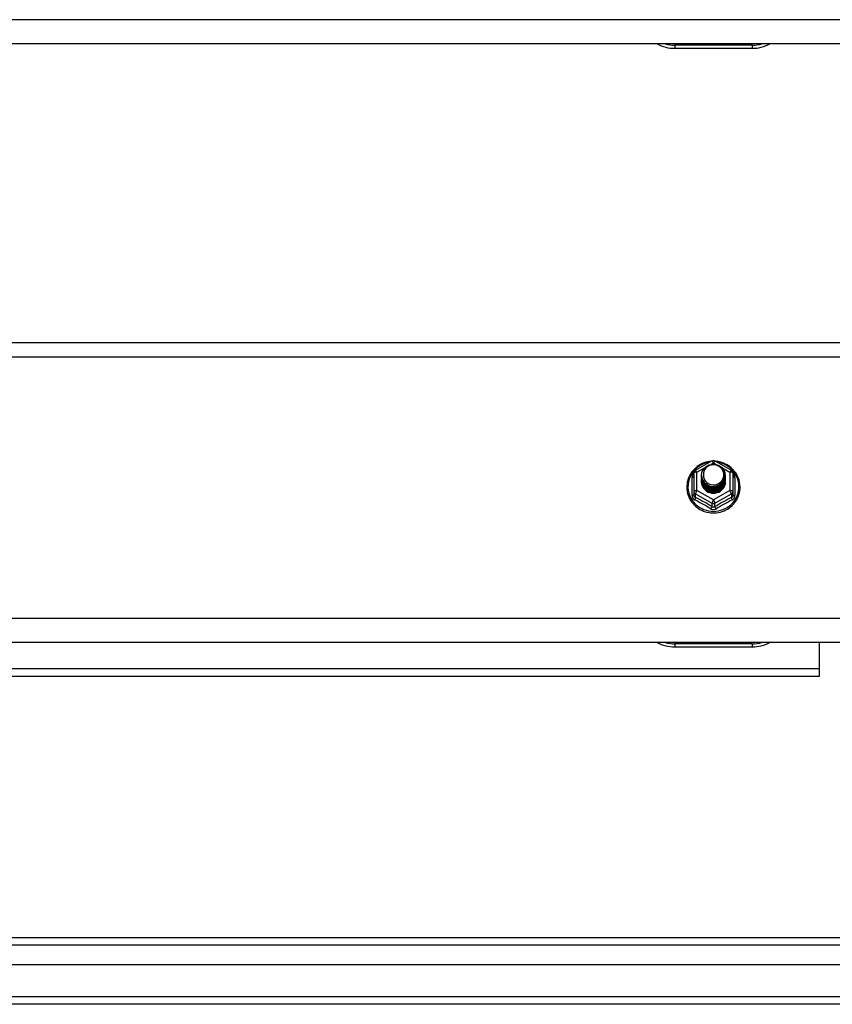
# Model space of a CAD drawing. Header units: inches. Extents: x 88 to 220, y 65 to 95.
# Tile 27 of 30: x 204 to 214, y 66 to 79. Entities that reach past the tile are written whole.
import ezdxf

# ---------------------------------------------------------------- set-up
doc = ezdxf.new("R2010")
doc.units = ezdxf.units.IN
doc.header["$MEASUREMENT"] = 0
doc.layers.add('Visible Edges(ANSI)', color=7, linetype='Continuous', lineweight=25)
doc.layers.add('Visible Tangent Edges(ANSI)', color=7, linetype='Continuous', lineweight=25)

msp = doc.modelspace()

# ---------------------------------------------------------------- linework, layer by layer
at = {"layer": 'Visible Edges(ANSI)'}
for p, q in [((218.599, 78.869), (154.965, 78.869)), ((212.099, 78.812), (213.099, 78.812)), ((154.965, 75.003), (218.599, 75.003)), ((212.365, 73.349), (212.579, 73.469)), ((212.618, 73.469), (212.832, 73.349)), ((212.345, 73.315), (212.345, 73.075)), ((212.853, 73.075), (212.853, 73.315)), ((212.445, 73.284), (212.445, 73.284)), ((212.445, 73.271), (212.445, 73.271)), ((212.445, 73.259), (212.445, 73.259)), ((212.445, 73.246), (212.445, 73.246)), ((212.445, 73.233), (212.445, 73.234)), ((212.445, 73.221), (212.445, 73.221)), ((212.445, 73.208), (212.445, 73.209)), ((212.752, 73.277), (212.752, 73.278)), ((212.752, 73.265), (212.752, 73.265)), ((212.752, 73.252), (212.752, 73.253)), ((212.752, 73.24), (212.752, 73.24)), ((212.752, 73.227), (212.752, 73.228)), ((212.752, 73.215), (212.752, 73.215)), ((212.345, 73.075), (212.345, 73.03)), ((212.581, 73.062), (212.579, 73.053)), ((212.853, 73.03), (212.853, 73.075)), ((218.599, 71.119), (154.965, 71.119)), ((212.099, 71.062), (213.099, 71.062)), ((213.974, 70.784), (213.974, 71.119)), ((213.974, 70.685), (213.974, 70.784)), ((167.724, 70.685), (213.974, 70.685)), ((154.996, 67.301), (219.202, 67.301)), ((219.39, 66.947), (154.807, 66.947)), ((220, 66.435), (154.965, 66.435))]:
    msp.add_line(p, q, dxfattribs=at)
at = {"layer": 'Visible Edges(ANSI)', "flags": 128}
for points in [[(212.573, 73.465), (212.548, 73.462), (212.523, 73.458), (212.499, 73.452), (212.476, 73.444), (212.453, 73.435), (212.43, 73.423), (212.409, 73.411), (212.389, 73.397), (212.369, 73.381), (212.351, 73.365), (212.335, 73.347), (212.319, 73.328), (212.305, 73.308), (212.293, 73.286), (212.282, 73.265), (212.273, 73.242), (212.266, 73.219), (212.26, 73.195), (212.256, 73.171), (212.254, 73.147), (212.254, 73.123), (212.255, 73.098), (212.259, 73.074), (212.264, 73.05), (212.271, 73.027), (212.279, 73.004), (212.29, 72.982), (212.302, 72.961), (212.315, 72.94), (212.33, 72.921), (212.347, 72.903), (212.364, 72.886), (212.383, 72.87), (212.403, 72.855), (212.424, 72.842), (212.446, 72.831), (212.469, 72.821), (212.493, 72.813), (212.517, 72.806), (212.541, 72.801), (212.566, 72.798), (212.591, 72.797), (212.616, 72.797), (212.64, 72.799), (212.665, 72.803), (212.689, 72.808), (212.713, 72.816), (212.736, 72.824), (212.759, 72.835), (212.781, 72.847), (212.801, 72.86), (212.821, 72.875), (212.84, 72.892), (212.857, 72.909), (212.873, 72.928), (212.887, 72.948), (212.9, 72.968), (212.912, 72.99), (212.921, 73.012), (212.929, 73.035), (212.936, 73.059), (212.94, 73.083), (212.943, 73.107), (212.944, 73.131)], [(212.466, 73.21), (212.45, 73.249), (212.445, 73.29), (212.453, 73.331), (212.473, 73.368), (212.503, 73.398), (212.541, 73.419), (212.583, 73.429), (212.627, 73.426), (212.668, 73.412), (212.704, 73.387), (212.731, 73.354), (212.748, 73.314), (212.752, 73.271), (212.744, 73.229), (212.724, 73.191), (212.694, 73.16), (212.657, 73.138), (212.614, 73.127), (212.57, 73.128), (212.529, 73.141), (212.493, 73.165), (212.466, 73.197), (212.45, 73.236), (212.445, 73.278)], [(212.944, 73.131), (212.942, 73.163), (212.938, 73.194), (212.93, 73.224), (212.92, 73.254), (212.907, 73.282), (212.891, 73.31), (212.872, 73.335), (212.851, 73.359), (212.828, 73.381), (212.803, 73.401), (212.777, 73.418), (212.748, 73.433), (212.719, 73.445), (212.688, 73.455), (212.657, 73.461), (212.625, 73.465)], [(212.483, 73.355), (212.482, 73.352), (212.48, 73.35), (212.479, 73.347), (212.478, 73.345), (212.477, 73.342), (212.476, 73.339), (212.475, 73.337), (212.474, 73.334), (212.473, 73.331), (212.473, 73.329), (212.472, 73.326), (212.471, 73.323), (212.471, 73.32), (212.47, 73.318), (212.47, 73.315), (212.47, 73.312), (212.469, 73.309), (212.469, 73.307), (212.469, 73.304), (212.469, 73.301), (212.469, 73.298), (212.469, 73.295), (212.469, 73.293), (212.469, 73.29)], [(212.485, 73.186), (212.507, 73.167), (212.534, 73.153), (212.562, 73.144), (212.592, 73.141), (212.622, 73.143), (212.651, 73.151), (212.677, 73.165), (212.701, 73.184), (212.719, 73.207), (212.733, 73.233), (212.741, 73.261), (212.743, 73.29), (212.738, 73.319), (212.727, 73.347), (212.711, 73.371), (212.69, 73.392), (212.665, 73.408), (212.637, 73.418), (212.607, 73.422), (212.577, 73.42), (212.548, 73.412), (212.522, 73.398), (212.5, 73.379), (212.483, 73.355)], [(212.445, 73.284), (212.445, 73.279), (212.445, 73.275), (212.446, 73.27), (212.446, 73.266), (212.447, 73.261), (212.448, 73.257), (212.449, 73.252), (212.45, 73.248), (212.451, 73.244), (212.452, 73.24), (212.454, 73.235), (212.455, 73.231), (212.457, 73.227), (212.459, 73.223), (212.461, 73.219), (212.463, 73.215), (212.465, 73.211), (212.468, 73.207), (212.47, 73.203), (212.473, 73.2), (212.476, 73.196), (212.479, 73.192), (212.482, 73.189), (212.485, 73.186)], [(212.445, 73.271), (212.446, 73.252), (212.45, 73.233), (212.457, 73.215), (212.466, 73.198), (212.477, 73.182), (212.49, 73.168), (212.505, 73.155), (212.522, 73.145), (212.54, 73.136), (212.559, 73.13), (212.579, 73.127), (212.599, 73.126), (212.619, 73.127), (212.638, 73.131), (212.657, 73.138), (212.675, 73.147), (212.692, 73.158), (212.707, 73.171), (212.72, 73.186), (212.732, 73.202), (212.741, 73.22), (212.747, 73.238), (212.751, 73.258), (212.752, 73.277)], [(212.752, 73.271), (212.752, 73.251), (212.748, 73.231), (212.742, 73.212), (212.734, 73.193), (212.723, 73.176), (212.709, 73.161), (212.694, 73.147), (212.677, 73.136), (212.659, 73.126), (212.639, 73.119), (212.619, 73.115), (212.599, 73.114), (212.578, 73.115), (212.558, 73.118), (212.538, 73.125), (212.52, 73.133), (212.503, 73.145), (212.488, 73.158), (212.475, 73.173), (212.464, 73.189), (212.455, 73.207), (212.449, 73.226), (212.446, 73.245), (212.445, 73.265)], [(212.445, 73.259), (212.446, 73.239), (212.45, 73.221), (212.457, 73.202), (212.466, 73.185), (212.477, 73.169), (212.49, 73.155), (212.505, 73.143), (212.522, 73.132), (212.54, 73.124), (212.559, 73.118), (212.579, 73.114), (212.599, 73.113), (212.619, 73.115), (212.638, 73.119), (212.657, 73.125), (212.675, 73.134), (212.692, 73.145), (212.707, 73.158), (212.72, 73.173), (212.732, 73.189), (212.741, 73.207), (212.747, 73.226), (212.751, 73.245), (212.752, 73.265)], [(212.752, 73.259), (212.752, 73.239), (212.748, 73.219), (212.742, 73.199), (212.734, 73.181), (212.723, 73.164), (212.709, 73.148), (212.694, 73.135), (212.677, 73.123), (212.659, 73.114), (212.639, 73.107), (212.619, 73.103), (212.599, 73.101), (212.578, 73.102), (212.558, 73.106), (212.538, 73.112), (212.52, 73.121), (212.503, 73.132), (212.488, 73.145), (212.475, 73.16), (212.464, 73.177), (212.455, 73.195), (212.449, 73.213), (212.446, 73.233), (212.445, 73.252)], [(212.445, 73.246), (212.446, 73.227), (212.45, 73.208), (212.457, 73.19), (212.466, 73.173), (212.477, 73.157), (212.49, 73.143), (212.505, 73.13), (212.522, 73.119), (212.54, 73.111), (212.559, 73.105), (212.579, 73.102), (212.599, 73.101), (212.619, 73.102), (212.638, 73.106), (212.657, 73.113), (212.675, 73.122), (212.692, 73.133), (212.707, 73.146), (212.72, 73.161), (212.732, 73.177), (212.741, 73.195), (212.747, 73.213), (212.751, 73.233), (212.752, 73.252)], [(212.752, 73.246), (212.752, 73.226), (212.748, 73.206), (212.742, 73.187), (212.734, 73.168), (212.723, 73.151), (212.709, 73.136), (212.694, 73.122), (212.677, 73.11), (212.659, 73.101), (212.639, 73.094), (212.619, 73.09), (212.599, 73.088), (212.578, 73.09), (212.558, 73.093), (212.538, 73.1), (212.52, 73.108), (212.503, 73.119), (212.488, 73.133), (212.475, 73.148), (212.464, 73.164), (212.455, 73.182), (212.449, 73.201), (212.446, 73.22), (212.445, 73.24)], [(212.445, 73.233), (212.446, 73.214), (212.45, 73.196), (212.457, 73.177), (212.466, 73.16), (212.477, 73.144), (212.49, 73.13), (212.505, 73.117), (212.522, 73.107), (212.54, 73.099), (212.559, 73.093), (212.579, 73.089), (212.599, 73.088), (212.619, 73.09), (212.638, 73.094), (212.657, 73.1), (212.675, 73.109), (212.692, 73.12), (212.707, 73.133), (212.72, 73.148), (212.732, 73.164), (212.741, 73.182), (212.747, 73.201), (212.751, 73.22), (212.752, 73.24)], [(212.752, 73.234), (212.752, 73.213), (212.748, 73.194), (212.742, 73.174), (212.734, 73.156), (212.723, 73.139), (212.709, 73.123), (212.694, 73.109), (212.677, 73.098), (212.659, 73.089), (212.639, 73.082), (212.619, 73.078), (212.599, 73.076), (212.578, 73.077), (212.558, 73.081), (212.538, 73.087), (212.52, 73.096), (212.503, 73.107), (212.488, 73.12), (212.475, 73.135), (212.464, 73.152), (212.455, 73.17), (212.449, 73.188), (212.446, 73.208), (212.445, 73.227)], [(212.445, 73.221), (212.446, 73.202), (212.45, 73.183), (212.457, 73.165), (212.466, 73.148), (212.477, 73.132), (212.49, 73.117), (212.505, 73.105), (212.522, 73.094), (212.54, 73.086), (212.559, 73.08), (212.579, 73.077), (212.599, 73.076), (212.619, 73.077), (212.638, 73.081), (212.657, 73.088), (212.675, 73.096), (212.692, 73.108), (212.707, 73.121), (212.72, 73.135), (212.732, 73.152), (212.741, 73.17), (212.747, 73.188), (212.751, 73.208), (212.752, 73.227)], [(212.752, 73.221), (212.752, 73.201), (212.748, 73.181), (212.742, 73.162), (212.734, 73.143), (212.723, 73.126), (212.709, 73.111), (212.694, 73.097), (212.677, 73.085), (212.659, 73.076), (212.639, 73.069), (212.619, 73.065), (212.599, 73.063), (212.578, 73.064), (212.558, 73.068), (212.538, 73.075), (212.52, 73.083), (212.503, 73.094), (212.488, 73.108), (212.475, 73.123), (212.464, 73.139), (212.455, 73.157), (212.449, 73.176), (212.446, 73.195), (212.445, 73.215)], [(212.445, 73.208), (212.446, 73.189), (212.45, 73.17), (212.457, 73.152), (212.466, 73.135), (212.477, 73.119), (212.49, 73.105), (212.505, 73.092), (212.522, 73.082), (212.54, 73.074), (212.559, 73.068), (212.579, 73.064), (212.599, 73.063), (212.619, 73.065), (212.638, 73.069), (212.657, 73.075), (212.675, 73.084), (212.692, 73.095), (212.707, 73.108), (212.72, 73.123), (212.732, 73.139), (212.741, 73.157), (212.747, 73.176), (212.751, 73.195), (212.752, 73.215)], [(212.579, 73.053), (212.571, 73.055), (212.563, 73.057), (212.555, 73.059), (212.547, 73.061), (212.54, 73.064), (212.532, 73.068), (212.525, 73.071), (212.518, 73.075), (212.511, 73.08), (212.504, 73.085), (212.498, 73.09), (212.492, 73.095), (212.487, 73.101), (212.481, 73.107), (212.476, 73.113), (212.471, 73.119), (212.467, 73.126), (212.463, 73.133), (212.46, 73.14), (212.457, 73.148), (212.454, 73.155), (212.452, 73.163), (212.45, 73.17), (212.448, 73.178)], [(212.483, 73.225), (212.482, 73.224), (212.482, 73.223), (212.481, 73.223), (212.48, 73.222), (212.48, 73.222), (212.479, 73.221), (212.478, 73.22), (212.477, 73.22), (212.477, 73.219), (212.476, 73.219), (212.475, 73.218), (212.475, 73.217), (212.474, 73.217), (212.473, 73.216), (212.472, 73.216), (212.472, 73.215), (212.471, 73.214), (212.47, 73.214), (212.47, 73.213), (212.469, 73.213), (212.468, 73.212), (212.467, 73.211), (212.467, 73.211), (212.466, 73.21)], [(212.469, 73.29), (212.469, 73.287), (212.469, 73.284), (212.469, 73.281), (212.469, 73.279), (212.469, 73.276), (212.469, 73.273), (212.469, 73.27), (212.47, 73.267), (212.47, 73.265), (212.471, 73.262), (212.471, 73.259), (212.472, 73.256), (212.472, 73.254), (212.473, 73.251), (212.474, 73.248), (212.474, 73.245), (212.475, 73.243), (212.476, 73.24), (212.477, 73.237), (212.478, 73.235), (212.479, 73.232), (212.481, 73.23), (212.482, 73.227), (212.483, 73.225)]]:
    msp.add_lwpolyline(points, dxfattribs=at)
at = {"layer": 'Visible Edges(ANSI)'}
for centre, radius, start, end in [((212.099, 79.312), 0.5, 242.5014, 270), ((213.099, 79.312), 0.5, 270, 297.4986), ((212.599, 73.434), 0.0394, 60.8255, 119.1745), ((212.384, 73.315), 0.0394, 119.1745, 180), ((212.813, 73.315), 0.0394, 0, 60.8255), ((212.099, 71.562), 0.5, 242.5014, 270), ((213.099, 71.562), 0.5, 270, 297.4986)]:
    msp.add_arc(centre, radius, start, end, dxfattribs=at)
for centre, major_axis, start_param, end_param in [((212.599, 73.29), (0.134, 0), 3.671471, 8.899926), ((212.599, 73.205), (-0.158, 0), 6.032414, 9.675269), ((212.599, 73.285), (0.154, 0), 3.669461, 3.875388)]:
    msp.add_ellipse(centre, major_axis=major_axis, ratio=0.966998, start_param=start_param, end_param=end_param, dxfattribs=at)
at = {"layer": 'Visible Tangent Edges(ANSI)'}
for p, q in [((218.599, 79.182), (154.965, 79.182)), ((213.099, 78.852), (212.099, 78.852)), ((212.099, 78.852), (212.099, 78.812)), ((213.099, 78.852), (213.099, 78.812)), ((154.965, 74.817), (218.599, 74.817)), ((212.567, 73.426), (212.599, 73.444)), ((212.599, 73.444), (212.633, 73.425)), ((212.384, 73.325), (212.482, 73.379)), ((212.384, 73.085), (212.384, 73.325)), ((212.708, 73.383), (212.813, 73.325)), ((212.813, 73.325), (212.813, 73.085)), ((212.321, 73.027), (212.321, 73.254)), ((212.877, 73.254), (212.877, 73.027)), ((212.364, 73.042), (212.579, 72.922)), ((212.364, 72.997), (212.364, 73.042)), ((212.599, 72.965), (212.384, 73.085)), ((212.813, 73.085), (212.599, 72.965)), ((212.618, 72.922), (212.833, 73.042)), ((212.833, 73.042), (212.833, 72.997)), ((212.579, 72.922), (212.579, 72.877)), ((212.618, 72.877), (212.618, 72.922)), ((218.599, 71.432), (154.965, 71.432)), ((213.099, 71.102), (212.099, 71.102)), ((212.099, 71.102), (212.099, 71.062)), ((213.099, 71.102), (213.099, 71.062)), ((167.724, 70.784), (213.974, 70.784)), ((219.332, 67.202), (154.866, 67.202)), ((220, 66.534), (154.198, 66.534))]:
    msp.add_line(p, q, dxfattribs=at)
at = {"layer": 'Visible Tangent Edges(ANSI)', "flags": 128}
for points in [[(212.345, 73.307), (212.343, 73.305), (212.341, 73.303), (212.339, 73.302), (212.338, 73.3), (212.336, 73.298), (212.334, 73.296), (212.333, 73.294), (212.332, 73.291), (212.33, 73.289), (212.329, 73.287), (212.328, 73.285), (212.327, 73.283), (212.326, 73.28), (212.325, 73.278), (212.324, 73.276), (212.323, 73.273), (212.323, 73.271), (212.322, 73.269), (212.322, 73.266), (212.321, 73.264), (212.321, 73.262), (212.321, 73.259), (212.321, 73.257), (212.321, 73.254)], [(212.877, 73.254), (212.877, 73.257), (212.877, 73.259), (212.876, 73.262), (212.876, 73.264), (212.876, 73.266), (212.875, 73.269), (212.875, 73.271), (212.874, 73.273), (212.873, 73.276), (212.872, 73.278), (212.872, 73.28), (212.871, 73.283), (212.869, 73.285), (212.868, 73.287), (212.867, 73.289), (212.866, 73.291), (212.864, 73.294), (212.863, 73.296), (212.861, 73.298), (212.86, 73.3), (212.858, 73.302), (212.856, 73.303), (212.854, 73.305), (212.853, 73.307)], [(212.321, 73.027), (212.321, 73.024), (212.321, 73.021), (212.321, 73.017), (212.322, 73.014), (212.322, 73.011), (212.323, 73.008), (212.324, 73.005), (212.325, 73.002), (212.326, 72.999), (212.328, 72.996), (212.329, 72.993), (212.331, 72.99), (212.332, 72.987), (212.334, 72.985), (212.336, 72.982), (212.338, 72.98), (212.34, 72.978), (212.342, 72.975), (212.345, 72.973), (212.347, 72.971), (212.35, 72.969), (212.352, 72.968), (212.355, 72.966), (212.358, 72.965)], [(212.364, 72.997), (212.363, 72.998), (212.362, 72.999), (212.36, 73), (212.359, 73), (212.358, 73.001), (212.356, 73.002), (212.355, 73.004), (212.354, 73.005), (212.353, 73.006), (212.352, 73.007), (212.351, 73.009), (212.35, 73.01), (212.349, 73.012), (212.348, 73.013), (212.348, 73.015), (212.347, 73.016), (212.347, 73.018), (212.346, 73.02), (212.346, 73.021), (212.345, 73.023), (212.345, 73.025), (212.345, 73.027), (212.345, 73.028), (212.345, 73.03)], [(212.853, 73.03), (212.853, 73.028), (212.852, 73.027), (212.852, 73.025), (212.852, 73.023), (212.852, 73.021), (212.851, 73.02), (212.851, 73.018), (212.85, 73.016), (212.85, 73.015), (212.849, 73.013), (212.848, 73.012), (212.847, 73.01), (212.846, 73.009), (212.845, 73.007), (212.844, 73.006), (212.843, 73.005), (212.842, 73.004), (212.841, 73.002), (212.84, 73.001), (212.839, 73), (212.837, 73), (212.836, 72.999), (212.834, 72.998), (212.833, 72.997)], [(212.84, 72.965), (212.842, 72.966), (212.845, 72.968), (212.848, 72.969), (212.85, 72.971), (212.853, 72.973), (212.855, 72.975), (212.857, 72.978), (212.859, 72.98), (212.861, 72.982), (212.863, 72.985), (212.865, 72.987), (212.867, 72.99), (212.868, 72.993), (212.87, 72.996), (212.871, 72.999), (212.872, 73.002), (212.873, 73.005), (212.874, 73.008), (212.875, 73.011), (212.876, 73.014), (212.876, 73.017), (212.877, 73.021), (212.877, 73.024), (212.877, 73.027)], [(212.561, 72.851), (212.564, 72.849), (212.567, 72.848), (212.57, 72.847), (212.573, 72.845), (212.576, 72.844), (212.579, 72.843), (212.582, 72.842), (212.586, 72.842), (212.589, 72.841), (212.592, 72.841), (212.595, 72.841), (212.599, 72.84), (212.602, 72.841), (212.605, 72.841), (212.609, 72.841), (212.612, 72.842), (212.615, 72.842), (212.618, 72.843), (212.621, 72.844), (212.624, 72.845), (212.627, 72.847), (212.63, 72.848), (212.633, 72.849), (212.636, 72.851)], [(212.618, 72.877), (212.617, 72.876), (212.615, 72.876), (212.614, 72.875), (212.612, 72.874), (212.611, 72.873), (212.609, 72.873), (212.607, 72.872), (212.606, 72.872), (212.604, 72.872), (212.602, 72.872), (212.6, 72.871), (212.599, 72.871), (212.597, 72.871), (212.595, 72.872), (212.594, 72.872), (212.592, 72.872), (212.59, 72.872), (212.588, 72.873), (212.587, 72.873), (212.585, 72.874), (212.584, 72.875), (212.582, 72.876), (212.58, 72.876), (212.579, 72.877)]]:
    msp.add_lwpolyline(points, dxfattribs=at)
at = {"layer": 'Visible Tangent Edges(ANSI)'}
for centre, start, end in [((212.099, 79.32), 254.5326, 270), ((213.099, 79.32), 270, 285.4674), ((212.099, 71.57), 254.5326, 270), ((213.099, 71.57), 270, 285.4674)]:
    msp.add_arc(centre, 0.469, start, end, dxfattribs=at)
for centre, major_axis, ratio, start_param, end_param in [((212.599, 73.137), (0.331, 0), 0.966998, 1.708073, 7.716705), ((212.599, 73.434), (-0.0192, 0.0344), 0.127392, 4.936728, 6.283185), ((212.599, 73.434), (0.0192, 0.0344), 0.127392, 0, 1.346458), ((212.384, 73.315), (-0.0394, 0), 0.254784, 4.712389, 6.283185), ((212.384, 73.315), (-0.0192, 0.0344), 0.127392, 4.936728, 6.283185), ((212.813, 73.315), (0.0192, 0.0344), 0.127392, 0, 1.346458), ((212.813, 73.315), (0.0394, 0), 0.254784, 0, 1.570796), ((212.305, 73.27), (0.0394, 0), 0.420933, 5.107073, 6.283185), ((212.892, 73.27), (-0.0394, 0), 0.420933, 0, 1.176113), ((212.384, 73.075), (-0.0394, 0), 0.254784, 4.712389, 6.283185), ((212.384, 73.075), (-0.0394, 0), 0.966998, 0, 1.047198), ((212.384, 73.075), (-0.0192, -0.0344), 0.127392, 4.48805, 6.058847), ((212.813, 73.075), (0.0394, 0), 0.254784, 0, 1.570796), ((212.813, 73.075), (0.0192, -0.0344), 0.127392, 0.224339, 1.795135), ((212.813, 73.075), (0.0394, 0), 0.966998, 5.235988, 6.283185), ((212.305, 73.03), (0.0394, 0), 0.080687, 5.107073, 6.283185), ((212.345, 72.964), (0.0178, 0.0351), 0.295528, 4.874003, 6.050115), ((212.46, 72.74), (0.573, -0.342), 0.220649, 1.524932, 1.878631), ((212.472, 72.761), (-0.605, 0.361), 0.220649, 4.666525, 5.020223), ((212.599, 72.955), (-0.0192, -0.0344), 0.127392, 4.48805, 6.058847), ((212.599, 72.955), (0.0394, 0), 0.966998, 4.18879, 5.235988), ((212.599, 72.955), (0.0192, -0.0344), 0.127392, 0.224339, 1.795135), ((212.726, 72.761), (-0.605, -0.361), 0.220649, 4.404555, 4.758253), ((212.738, 72.74), (0.573, 0.342), 0.220649, 1.262962, 1.61666), ((212.853, 72.964), (-0.0178, 0.0351), 0.295528, 0.23307, 1.409183), ((212.892, 73.03), (-0.0394, 0), 0.080687, 0, 1.176113), ((212.559, 72.844), (0.0205, 0.0336), 0.044718, 0.222707, 1.398819), ((212.638, 72.844), (-0.0205, 0.0336), 0.044718, 4.884366, 6.060479)]:
    msp.add_ellipse(centre, major_axis=major_axis, ratio=ratio, start_param=start_param, end_param=end_param, dxfattribs=at)

doc.saveas('drawing.dxf')
